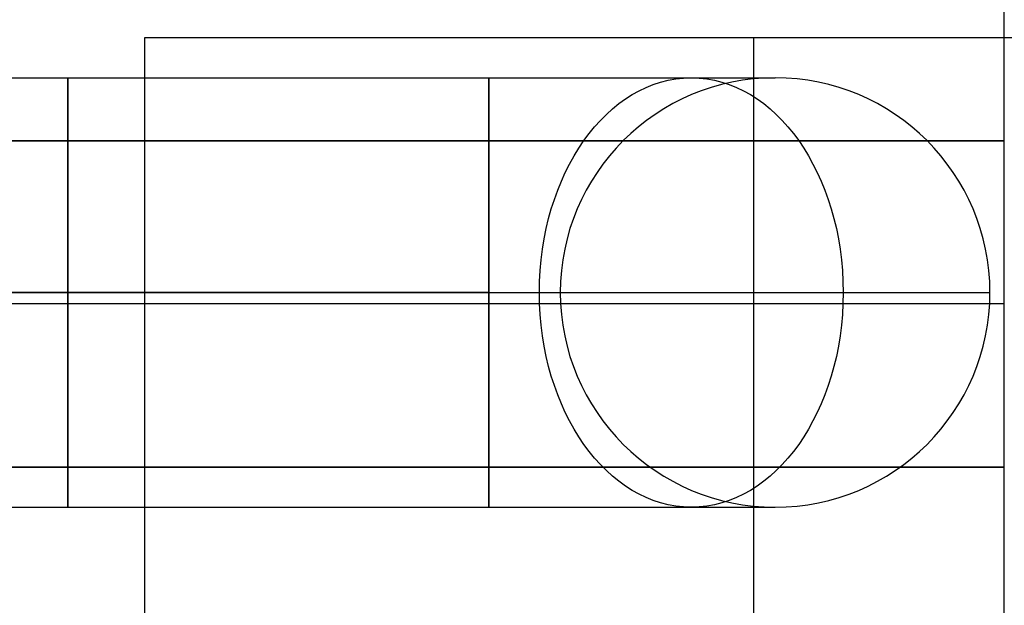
# Model space of a CAD drawing. Extents: x -64 to 57, y 4 to 161.
# Tile 110 of 256: x -50.14 to -48.42, y 96.08 to 97.1. Entities that reach past the tile are written whole.
import ezdxf

# ---------------------------------------------------------------- set-up
doc = ezdxf.new("R2010")
doc.units = 0
doc.layers.add('DEFAULT', color=7, linetype='CONTINUOUS')

msp = doc.modelspace()

# ---------------------------------------------------------------- linework, layer by layer
at = {"layer": 'DEFAULT', "color": 9}
for p, q in [((-48.417, 96.8864, 47.9918), (-48.417, 99.8164, 47.9918)), ((-49.917, 97.0664, 37.7818), (-47.792, 97.0664, 37.7818)), ((-49.917, 89.0564, 37.7818), (-49.917, 97.0664, 37.7818)), ((-49.917, 97.0664, 37.5318), (-49.917, 97.0664, 37.7818)), ((-49.917, 89.0564, 37.5318), (-49.917, 97.0664, 37.5318)), ((-49.917, 97.0664, 37.5318), (-47.792, 97.0664, 37.5318)), ((-49.917, 89.0564, 37.6568), (-49.917, 97.0664, 37.6568)), ((-49.917, 97.0664, 37.6568), (-47.792, 97.0664, 37.6568)), ((-48.8545, 97.0664, 37.5318), (-48.8545, 97.0664, 37.7818)), ((-48.8545, 97.0664, 37.5318), (-48.8545, 89.0564, 37.5318)), ((-50.7861, 96.9964, 42.9629), (-49.317, 96.9964, 42.9629)), ((-48.817, 96.9964, 42.4629), (-48.817, 96.9964, 39.0318)), ((-48.417, 96.8864, 48.8668), (-63.167, 96.8864, 48.8668)), ((-48.417, 96.8864, 47.9918), (-62.917, 96.8864, 47.9918)), ((-62.917, 96.8864, 49.4918), (-48.417, 96.8864, 49.4918)), ((-48.417, 96.3164, 49.4918), (-48.417, 96.8864, 49.4918)), ((-48.417, 96.8864, 49.4918), (-48.417, 96.8864, 47.9918)), ((-50.7861, 96.6214, 42.5879), (-49.317, 96.6214, 42.5879)), ((-49.317, 96.6214, 43.3379), (-50.7861, 96.6214, 43.3379)), ((-49.192, 96.6214, 42.4629), (-49.192, 96.6214, 39.0318)), ((-48.442, 96.6214, 39.0318), (-48.442, 96.6214, 42.4629)), ((-48.417, 96.6014, 49.4918), (-62.917, 96.6014, 49.4918)), ((-48.417, 96.3164, 50.2418), (-62.917, 96.3164, 50.2418)), ((-62.917, 96.3164, 49.4918), (-48.417, 96.3164, 49.4918)), ((-62.917, 96.3164, 49.8668), (-48.417, 96.3164, 49.8668)), ((-48.417, 89.8064, 50.2418), (-48.417, 96.3164, 50.2418)), ((-48.417, 96.3164, 50.2418), (-48.417, 96.3164, 49.4918)), ((-50.7861, 96.2464, 42.9629), (-49.317, 96.2464, 42.9629)), ((-48.817, 96.2464, 42.4629), (-48.817, 96.2464, 39.0318))]:
    msp.add_line(p, q, dxfattribs=at)
at = {"layer": 'DEFAULT', "color": 9, "extrusion": (1, 1.19249e-08, 4.37114e-08)}
for centre, start, end in [((96.6214, 42.9629, -50.0515), 270, 90), ((96.6214, 42.9629, -49.317), 270, 90), ((96.6214, 42.9629, -50.0515), 90, 270), ((96.6214, 42.9629, -49.317), 90, 270)]:
    msp.add_arc(centre, 0.375, start, end, dxfattribs=at)
at = {"layer": 'DEFAULT', "color": 9, "extrusion": (0.707107, 8.4322e-09, -0.707107)}
msp.add_arc((96.6214, -4.3465, -64.8982), 0.375, 270, 90, dxfattribs=at)
at = {"layer": 'DEFAULT', "color": 9, "extrusion": (-1.19249e-08, 1, -1.47809e-14)}
msp.add_arc((49.317, 42.4629, 96.9964), 0.5, 90, 180, dxfattribs=at)
at = {"layer": 'DEFAULT', "color": 9, "extrusion": (-4.37114e-08, -5.21253e-16, 1)}
for start, end in [(0, 180), (180, 0)]:
    msp.add_arc((-48.817, 96.6214, 42.4629), 0.375, start, end, dxfattribs=at)
at = {"layer": 'DEFAULT', "color": 9, "extrusion": (-4.37114e-08, 4.80782e-15, 1)}
msp.add_arc((-48.817, 96.6214, 39.0318), 0.375, 0, 180, dxfattribs=at)
at = {"layer": 'DEFAULT', "color": 9, "extrusion": (-4.37114e-08, 0, 1)}
for start, end in [(0, 180), (180, 0)]:
    msp.add_arc((-48.817, 96.6214, 40.7474), 0.375, start, end, dxfattribs=at)
at = {"layer": 'DEFAULT', "color": 9, "extrusion": (-1.19246e-08, 1, 2.31262e-13)}
msp.add_arc((49.317, 42.4629, 96.6214), 0.125, 90, 180, dxfattribs=at)
at = {"layer": 'DEFAULT', "color": 9, "extrusion": (-1.19249e-08, 1, 7.6347e-16)}
msp.add_arc((49.317, 42.4629, 96.6214), 0.875, 90, 180, dxfattribs=at)
at = {"layer": 'DEFAULT', "color": 9, "extrusion": (0.707107, 8.43216e-09, -0.707107)}
msp.add_arc((96.6214, -4.3465, -64.8982), 0.375, 90, 270, dxfattribs=at)
at = {"layer": 'DEFAULT', "color": 9, "extrusion": (-4.37114e-08, -5.85032e-15, 1)}
msp.add_arc((-48.817, 96.6214, 39.0318), 0.375, 180, 0, dxfattribs=at)
at = {"layer": 'DEFAULT', "color": 9, "extrusion": (-1.19248e-08, 1, 5.38352e-14)}
msp.add_arc((49.317, 42.4629, 96.2464), 0.5, 90, 180, dxfattribs=at)

doc.saveas('drawing.dxf')
